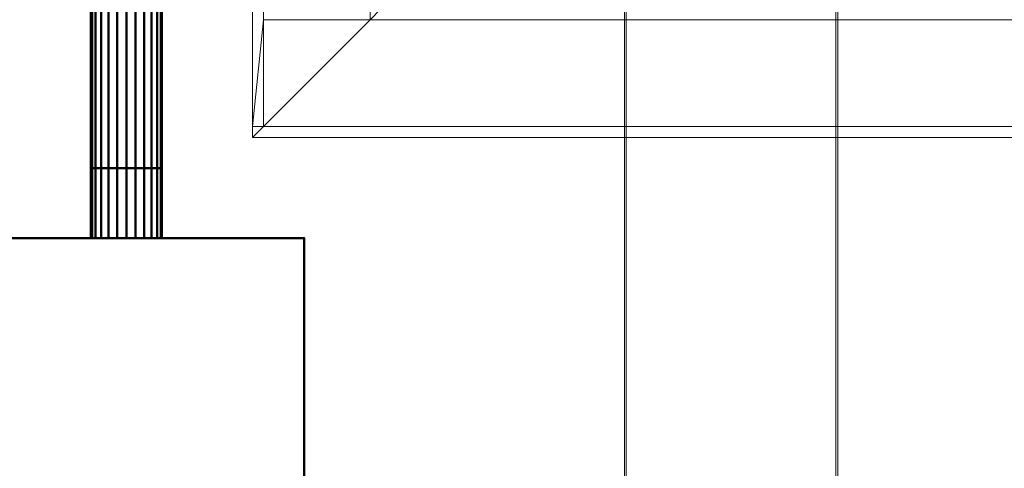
# Model space of a CAD drawing. Header units: inches. Extents: x 361 to 802, y -362 to 528.
# Tile 242 of 256: x 597 to 653, y 421 to 446. Entities that reach past the tile are written whole.
import ezdxf

# ---------------------------------------------------------------- set-up
doc = ezdxf.new("R2010")
doc.units = ezdxf.units.IN
doc.header["$MEASUREMENT"] = 0
doc.linetypes.add('Center', pattern=[1.25, 0.25, -0.1875, 0.625, -0.1875])
for name, color, linetype, lineweight in [('A-WALL', 113, 'Continuous', 13), ('E-CABL-TRAY', 211, 'Continuous', 20), ('M-EQPM', 50, 'Continuous', 50), ('M-HVAC-DUCT', 70, 'Continuous', 50), ('M-HVAC-DUCT-CNTR', 70, 'Center', 30)]:
    doc.layers.add(name, color=color, linetype=linetype, lineweight=lineweight)

# ---------------------------------------------------------------- blocks, each defined once
blk = doc.blocks.new('ST-VDC-01_ARCH_REF_v001_rvt_rvt-1-3D - Electrical Coordination')
at = {"layer": 'A-WALL', "color": 254}
mesh = blk.add_polyface(dxfattribs=at)
corners = [(611.104, 455.749, 11.089), (611.104, 451.749, 11.089), (611.104, 445.749, 11.089), (611.104, 439.749, 11.089), (610.479, 439.749, 11.089), (610.479, 451.749, 11.089), (610.479, 455.749, 11.089), (611.104, 495.749, 11.089), (610.479, 495.749, 11.089), (610.479, 511.124, 11.089), (611.104, 511.124, 11.089)]
mesh.append_faces([[corners[k] for k in face] for face in [(8, 9, 10, 7)]], dxfattribs={"color": 254})
mesh.append_faces([[corners[k] for k in face] for face in [(2, 4, 5, 1)]], dxfattribs={"vtx0": -1, "vtx2": -1, "color": 254})
mesh.append_faces([[corners[k] for k in face] for face in [(3, 4, 2)]], dxfattribs={"vtx1": -1, "color": 254})
mesh.append_faces([[corners[k] for k in face] for face in [(5, 6, 0, 1)]], dxfattribs={"vtx3": -1, "color": 254})
mesh = blk.add_polyface(dxfattribs=at)
corners = [(706.08, 451.749, 97), (623.104, 451.749, 97), (610.479, 451.749, 97), (610.479, 439.124, 97), (706.08, 439.124, 97)]
mesh.append_faces([[corners[k] for k in face] for face in [(1, 4, 0)]], dxfattribs={"vtx0": -1, "color": 254})
mesh.append_faces([[corners[k] for k in face] for face in [(3, 4, 1, 2)]], dxfattribs={"vtx1": -1, "color": 254})
mesh = blk.add_polyface(dxfattribs=at)
corners = [(610.479, 451.749, 97), (610.479, 451.749, 11.089), (610.479, 439.749, 11.089), (610.479, 439.124, 11.089), (610.479, 439.124, 97)]
mesh.append_faces([[corners[k] for k in face] for face in [(0, 1, 2)]], dxfattribs={"vtx2": -1, "color": 254})
mesh.append_faces([[corners[k] for k in face] for face in [(2, 3, 4, 0)]], dxfattribs={"vtx3": -1, "color": 254})
mesh = blk.add_polyface(dxfattribs=at)
corners = [(617.104, 446.374, 11.089), (617.729, 446.374, 11.089), (706.08, 446.374, 11.089), (706.08, 445.749, 11.089), (617.104, 445.749, 11.089)]
mesh.append_faces([[corners[k] for k in face] for face in [(4, 0, 1)]], dxfattribs={"vtx2": -1, "color": 254})
mesh.append_faces([[corners[k] for k in face] for face in [(1, 2, 3, 4)]], dxfattribs={"vtx3": -1, "color": 254})
mesh = blk.add_polyface(dxfattribs=at)
corners = [(611.104, 445.749, 11.089), (617.104, 445.749, 11.089), (706.08, 445.749, 11.089), (706.08, 439.749, 11.089), (611.104, 439.749, 11.089)]
mesh.append_faces([[corners[k] for k in face] for face in [(4, 0, 1)]], dxfattribs={"vtx2": -1, "color": 254})
mesh.append_faces([[corners[k] for k in face] for face in [(1, 2, 3, 4)]], dxfattribs={"vtx3": -1, "color": 254})
mesh = blk.add_polyface(dxfattribs=at)
corners = [(706.08, 439.749, 11.089), (706.08, 439.124, 11.089), (610.479, 439.124, 11.089), (610.479, 439.749, 11.089), (611.104, 439.749, 11.089)]
mesh.append_faces([[corners[k] for k in face] for face in [(2, 3, 4)]], dxfattribs={"vtx2": -1, "color": 254})
mesh.append_faces([[corners[k] for k in face] for face in [(4, 0, 1, 2)]], dxfattribs={"vtx3": -1, "color": 254})
mesh = blk.add_polyface(dxfattribs=at)
corners = [(706.08, 439.124, 97), (610.479, 439.124, 97), (610.479, 439.124, 11.089), (706.08, 439.124, 11.089)]
mesh.append_faces([[corners[k] for k in face] for face in [(1, 2, 3, 0)]], dxfattribs={"color": 254})
blk = doc.blocks.new('HeatRecoveryUnit - Heat Recovery Unit _HRU_-1365172-3D - Electrical Coordination')
at = {"layer": 'M-EQPM'}
mesh = blk.add_polyface(dxfattribs=at)
corners = [(12, 28.15, 6.142), (11.932, 28.15, 5.624), (11.732, 28.15, 5.142), (11.414, 28.15, 4.728), (11, 28.15, 4.41), (10.518, 28.15, 4.21), (10, 28.15, 4.142), (9.482, 28.15, 4.21), (9, 28.15, 4.41), (8.586, 28.15, 4.728), (8.268, 28.15, 5.142), (8.068, 28.15, 5.624), (8, 28.15, 6.142), (8.068, 28.15, 6.659), (8.268, 28.15, 7.142), (8.586, 28.15, 7.556), (9, 28.15, 7.874), (9.482, 28.15, 8.074), (10, 28.15, 8.142), (10.518, 28.15, 8.074), (11, 28.15, 7.874), (11.414, 28.15, 7.556), (11.732, 28.15, 7.142), (11.932, 28.15, 6.659)]
mesh.append_faces([[corners[k] for k in face] for face in [(10, 7, 8, 9), (4, 2, 3)]], dxfattribs={"vtx0": -1})
mesh.append_faces([[corners[k] for k in face] for face in [(21, 10, 20)]], dxfattribs={"vtx0": -1, "vtx1": -1})
mesh.append_faces([[corners[k] for k in face] for face in [(20, 10, 16, 18)]], dxfattribs={"vtx0": -1, "vtx1": -1, "vtx2": -1, "vtx3": -1})
mesh.append_faces([[corners[k] for k in face] for face in [(2, 6, 21, 22)]], dxfattribs={"vtx0": -1, "vtx1": -1, "vtx3": -1})
mesh.append_faces([[corners[k] for k in face] for face in [(23, 1, 2, 22), (16, 12, 13)]], dxfattribs={"vtx0": -1, "vtx2": -1})
mesh.append_faces([[corners[k] for k in face] for face in [(0, 1, 23)]], dxfattribs={"vtx1": -1})
mesh.append_faces([[corners[k] for k in face] for face in [(6, 7, 10, 21)]], dxfattribs={"vtx1": -1, "vtx2": -1, "vtx3": -1})
mesh.append_faces([[corners[k] for k in face] for face in [(16, 17, 18), (18, 19, 20)]], dxfattribs={"vtx2": -1})
mesh.append_faces([[corners[k] for k in face] for face in [(10, 11, 12, 16), (4, 5, 6, 2)]], dxfattribs={"vtx2": -1, "vtx3": -1})
mesh.append_faces([[corners[k] for k in face] for face in [(13, 14, 15, 16)]], dxfattribs={"vtx3": -1})
mesh = blk.add_polyface(dxfattribs=at)
corners = [(8, 28.15, 6.142), (8.068, 28.15, 5.624), (8.268, 28.15, 5.142), (8.586, 28.15, 4.728), (9, 28.15, 4.41), (9.482, 28.15, 4.21), (10, 28.15, 4.142), (10.518, 28.15, 4.21), (11, 28.15, 4.41), (11.414, 28.15, 4.728), (11.732, 28.15, 5.142), (11.932, 28.15, 5.624), (12, 28.15, 6.142), (12, 24.213, 6.142), (11.932, 24.213, 5.624), (11.732, 24.213, 5.142), (11.414, 24.213, 4.728), (11, 24.213, 4.41), (10.518, 24.213, 4.21), (10, 24.213, 4.142), (9.482, 24.213, 4.21), (9, 24.213, 4.41), (8.586, 24.213, 4.728), (8.268, 24.213, 5.142), (8.068, 24.213, 5.624), (8, 24.213, 6.142)]
mesh.append_faces([[corners[k] for k in face] for face in [(1, 24, 25, 0)]], dxfattribs={"vtx0": -1})
mesh.append_faces([[corners[k] for k in face] for face in [(11, 14, 15, 10), (10, 15, 16, 9), (8, 17, 18, 7), (9, 16, 17, 8), (7, 18, 19, 6), (5, 20, 21, 4), (4, 21, 22, 3), (2, 23, 24, 1), (3, 22, 23, 2), (20, 5, 6, 19)]], dxfattribs={"vtx0": -1, "vtx2": -1})
mesh.append_faces([[corners[k] for k in face] for face in [(12, 13, 14, 11)]], dxfattribs={"vtx2": -1})
mesh = blk.add_polyface(dxfattribs=at)
corners = [(12, 28.15, 6.142), (11.932, 28.15, 6.659), (11.732, 28.15, 7.142), (11.414, 28.15, 7.556), (11, 28.15, 7.874), (10.518, 28.15, 8.074), (10, 28.15, 8.142), (9.482, 28.15, 8.074), (9, 28.15, 7.874), (8.586, 28.15, 7.556), (8.268, 28.15, 7.142), (8.068, 28.15, 6.659), (8, 28.15, 6.142), (8, 24.213, 6.142), (8.068, 24.213, 6.659), (8.268, 24.213, 7.142), (8.586, 24.213, 7.556), (9, 24.213, 7.874), (9.482, 24.213, 8.074), (10, 24.213, 8.142), (10.518, 24.213, 8.074), (11, 24.213, 7.874), (11.414, 24.213, 7.556), (11.732, 24.213, 7.142), (11.932, 24.213, 6.659), (12, 24.213, 6.142)]
mesh.append_faces([[corners[k] for k in face] for face in [(1, 24, 25, 0)]], dxfattribs={"vtx0": -1})
mesh.append_faces([[corners[k] for k in face] for face in [(8, 17, 18, 7), (7, 18, 19, 6), (16, 9, 10, 15), (9, 16, 17, 8), (5, 20, 21, 4), (4, 21, 22, 3), (2, 23, 24, 1), (3, 22, 23, 2), (20, 5, 6, 19)]], dxfattribs={"vtx0": -1, "vtx2": -1})
mesh.append_faces([[corners[k] for k in face] for face in [(13, 14, 11, 12)]], dxfattribs={"vtx1": -1})
mesh.append_faces([[corners[k] for k in face] for face in [(14, 15, 10, 11)]], dxfattribs={"vtx1": -1, "vtx3": -1})
mesh = blk.add_polyface(dxfattribs=at)
corners = [(20, 24.213, 12.283), (-20, 24.213, 12.283), (-20, -24.213, 12.283), (20, -24.213, 12.283)]
mesh.append_faces([[corners[k] for k in face] for face in [(2, 3, 0, 1)]])
mesh = blk.add_polyface(dxfattribs=at)
corners = [(20, 24.213), (20, -24.213), (-20, -24.213), (-20, 24.213)]
mesh.append_faces([[corners[k] for k in face] for face in [(1, 2, 3, 0)]])
mesh = blk.add_polyface(dxfattribs=at)
corners = [(-20, 24.213, 12.283), (20, 24.213, 12.283), (20, 24.213), (-20, 24.213)]
mesh.append_faces([[corners[k] for k in face] for face in [(0, 1, 2, 3)]])
mesh = blk.add_polyface(dxfattribs=at)
corners = [(12, 24.213, 6.142), (11.932, 24.213, 6.659), (11.732, 24.213, 7.142), (11.414, 24.213, 7.556), (11, 24.213, 7.874), (10.518, 24.213, 8.074), (10, 24.213, 8.142), (9.482, 24.213, 8.074), (9, 24.213, 7.874), (8.586, 24.213, 7.556), (8.268, 24.213, 7.142), (8.068, 24.213, 6.659), (8, 24.213, 6.142), (8.068, 24.213, 5.624), (8.268, 24.213, 5.142), (8.586, 24.213, 4.728), (9, 24.213, 4.41), (9.482, 24.213, 4.21), (10, 24.213, 4.142), (10.518, 24.213, 4.21), (11, 24.213, 4.41), (11.414, 24.213, 4.728), (11.732, 24.213, 5.142), (11.932, 24.213, 5.624)]
mesh.append_faces([[corners[k] for k in face] for face in [(22, 20, 21)]], dxfattribs={"vtx0": -1})
mesh.append_faces([[corners[k] for k in face] for face in [(4, 22, 3)]], dxfattribs={"vtx0": -1, "vtx1": -1})
mesh.append_faces([[corners[k] for k in face] for face in [(4, 8, 14, 22)]], dxfattribs={"vtx0": -1, "vtx1": -1, "vtx2": -1, "vtx3": -1})
mesh.append_faces([[corners[k] for k in face] for face in [(8, 11, 12)]], dxfattribs={"vtx0": -1, "vtx2": -1})
mesh.append_faces([[corners[k] for k in face] for face in [(14, 17, 18, 22)]], dxfattribs={"vtx0": -1, "vtx2": -1, "vtx3": -1})
mesh.append_faces([[corners[k] for k in face] for face in [(22, 1, 2, 3)]], dxfattribs={"vtx0": -1, "vtx3": -1})
mesh.append_faces([[corners[k] for k in face] for face in [(16, 17, 14, 15)]], dxfattribs={"vtx1": -1})
mesh.append_faces([[corners[k] for k in face] for face in [(9, 10, 11, 8), (4, 5, 6), (23, 0, 1, 22)]], dxfattribs={"vtx2": -1})
mesh.append_faces([[corners[k] for k in face] for face in [(6, 7, 8, 4), (12, 13, 14, 8), (18, 19, 20, 22)]], dxfattribs={"vtx2": -1, "vtx3": -1})
mesh = blk.add_polyface(dxfattribs=at)
corners = [(20, 24.213, 12.283), (20, -24.213, 12.283), (20, -24.213), (20, 24.213)]
mesh.append_faces([[corners[k] for k in face] for face in [(0, 1, 2, 3)]])
blk = doc.blocks.new('ST-VDC-01_HVAC_REF_v001_rvt_rvt-1-3D - Electrical Coordination')
at = {"layer": 'M-HVAC-DUCT-CNTR', "color": 3}
blk.add_line((603.394, 482.41, 193), (603.394, 437.41, 193), dxfattribs=at)
blk.add_line((603.394, 482.41, 193), (603.394, 437.41, 193), dxfattribs=at)
at = {"layer": 'M-EQPM', "color": 5, "linetype": 'Center', "lineweight": 30}
blk.add_blockref('HeatRecoveryUnit - Heat Recovery Unit _HRU_-1365172-3D - Electrical Coordination', (593.394, 409.26, 186.858), dxfattribs=at)
at = {"layer": 'M-HVAC-DUCT', "color": 215}
mesh = blk.add_polyface(dxfattribs=at)
corners = [(603.394, 482.41, 195), (602.876, 482.41, 194.932), (602.394, 482.41, 194.732), (601.98, 482.41, 194.414), (601.662, 482.41, 194), (601.462, 482.41, 193.518), (601.394, 482.41, 193), (601.394, 437.41, 193), (601.462, 437.41, 193.518), (601.662, 437.41, 194), (601.98, 437.41, 194.414), (602.394, 437.41, 194.732), (602.876, 437.41, 194.932), (603.394, 437.41, 195)]
mesh.append_faces([[corners[k] for k in face] for face in [(8, 9, 4, 5), (3, 4, 9, 10), (11, 12, 1, 2), (2, 3, 10, 11)]], dxfattribs={"vtx1": -1, "vtx3": -1, "color": 215})
mesh.append_faces([[corners[k] for k in face] for face in [(6, 7, 8, 5)]], dxfattribs={"vtx2": -1, "color": 215})
mesh.append_faces([[corners[k] for k in face] for face in [(12, 13, 0, 1)]], dxfattribs={"vtx3": -1, "color": 215})
mesh = blk.add_polyface(dxfattribs=at)
corners = [(601.394, 482.41, 193), (601.462, 482.41, 192.482), (601.662, 482.41, 192), (601.98, 482.41, 191.586), (602.394, 482.41, 191.268), (602.876, 482.41, 191.068), (603.394, 482.41, 191), (603.394, 437.41, 191), (602.876, 437.41, 191.068), (602.394, 437.41, 191.268), (601.98, 437.41, 191.586), (601.662, 437.41, 192), (601.462, 437.41, 192.482), (601.394, 437.41, 193)]
mesh.append_faces([[corners[k] for k in face] for face in [(7, 8, 5, 6)]], dxfattribs={"vtx1": -1, "color": 215})
mesh.append_faces([[corners[k] for k in face] for face in [(8, 9, 4, 5), (3, 4, 9, 10), (11, 12, 1, 2), (2, 3, 10, 11)]], dxfattribs={"vtx1": -1, "vtx3": -1, "color": 215})
mesh.append_faces([[corners[k] for k in face] for face in [(12, 13, 0, 1)]], dxfattribs={"vtx3": -1, "color": 215})
mesh = blk.add_polyface(dxfattribs=at)
corners = [(605.394, 482.41, 193), (605.326, 482.41, 193.518), (605.126, 482.41, 194), (604.808, 482.41, 194.414), (604.394, 482.41, 194.732), (603.912, 482.41, 194.932), (603.394, 482.41, 195), (603.394, 437.41, 195), (603.912, 437.41, 194.932), (604.394, 437.41, 194.732), (604.808, 437.41, 194.414), (605.126, 437.41, 194), (605.326, 437.41, 193.518), (605.394, 437.41, 193)]
mesh.append_faces([[corners[k] for k in face] for face in [(7, 8, 5, 6)]], dxfattribs={"vtx1": -1, "color": 215})
mesh.append_faces([[corners[k] for k in face] for face in [(8, 9, 4, 5), (3, 4, 9, 10), (11, 12, 1, 2), (2, 3, 10, 11)]], dxfattribs={"vtx1": -1, "vtx3": -1, "color": 215})
mesh.append_faces([[corners[k] for k in face] for face in [(12, 13, 0, 1)]], dxfattribs={"vtx3": -1, "color": 215})
mesh = blk.add_polyface(dxfattribs=at)
corners = [(603.394, 482.41, 191), (603.912, 482.41, 191.068), (604.394, 482.41, 191.268), (604.808, 482.41, 191.586), (605.126, 482.41, 192), (605.326, 482.41, 192.482), (605.394, 482.41, 193), (605.394, 437.41, 193), (605.326, 437.41, 192.482), (605.126, 437.41, 192), (604.808, 437.41, 191.586), (604.394, 437.41, 191.268), (603.912, 437.41, 191.068), (603.394, 437.41, 191)]
mesh.append_faces([[corners[k] for k in face] for face in [(7, 8, 5, 6)]], dxfattribs={"vtx1": -1, "color": 215})
mesh.append_faces([[corners[k] for k in face] for face in [(8, 9, 4, 5), (3, 4, 9, 10), (11, 12, 1, 2), (2, 3, 10, 11)]], dxfattribs={"vtx1": -1, "vtx3": -1, "color": 215})
mesh.append_faces([[corners[k] for k in face] for face in [(12, 13, 0, 1)]], dxfattribs={"vtx3": -1, "color": 215})
mesh = blk.add_polyface(dxfattribs=at)
corners = [(601.394, 437.41, 193), (601.462, 437.41, 192.482), (601.662, 437.41, 192), (601.98, 437.41, 191.586), (602.394, 437.41, 191.268), (602.876, 437.41, 191.068), (603.394, 437.41, 191), (603.912, 437.41, 191.068), (604.394, 437.41, 191.268), (604.808, 437.41, 191.586), (605.126, 437.41, 192), (605.326, 437.41, 192.482), (605.394, 437.41, 193), (605.326, 437.41, 193.518), (605.126, 437.41, 194), (604.808, 437.41, 194.414), (604.394, 437.41, 194.732), (603.912, 437.41, 194.932), (603.394, 437.41, 195), (602.876, 437.41, 194.932), (602.394, 437.41, 194.732), (601.98, 437.41, 194.414), (601.662, 437.41, 194), (601.462, 437.41, 193.518)]
mesh.append_faces([[corners[k] for k in face] for face in [(12, 10, 11), (2, 0, 1)]], dxfattribs={"vtx0": -1, "color": 215})
mesh.append_faces([[corners[k] for k in face] for face in [(17, 21, 0, 12), (12, 0, 6, 10)]], dxfattribs={"vtx0": -1, "vtx1": -1, "vtx2": -1, "vtx3": -1, "color": 215})
mesh.append_faces([[corners[k] for k in face] for face in [(6, 0, 2, 3)]], dxfattribs={"vtx0": -1, "vtx1": -1, "vtx3": -1, "color": 215})
mesh.append_faces([[corners[k] for k in face] for face in [(6, 8, 9, 10)]], dxfattribs={"vtx0": -1, "vtx3": -1, "color": 215})
mesh.append_faces([[corners[k] for k in face] for face in [(14, 15, 12, 13), (7, 8, 6)]], dxfattribs={"vtx1": -1, "color": 215})
mesh.append_faces([[corners[k] for k in face] for face in [(22, 23, 0, 21), (17, 18, 19), (4, 5, 6, 3)]], dxfattribs={"vtx2": -1, "color": 215})
mesh.append_faces([[corners[k] for k in face] for face in [(19, 20, 21, 17), (15, 16, 17, 12)]], dxfattribs={"vtx2": -1, "vtx3": -1, "color": 215})

msp = doc.modelspace()

# ---------------------------------------------------------------- block references
at = {"color": 251, "lineweight": 9}
msp.add_blockref('ST-VDC-01_ARCH_REF_v001_rvt_rvt-1-3D - Electrical Coordination', (0, 0), dxfattribs=at)

# ---------------------------------------------------------------- next in the draw order: block references
at = {"color": 5, "linetype": 'Center', "lineweight": 30}
msp.add_blockref('ST-VDC-01_HVAC_REF_v001_rvt_rvt-1-3D - Electrical Coordination', (0, 0), dxfattribs=at)

# ---------------------------------------------------------------- next in the draw order: meshes
at = {"layer": 'E-CABL-TRAY'}
mesh = msp.add_polyface(dxfattribs=at)
corners = [(631.394, 304.312, 184.5), (631.494, 304.312, 184.5), (631.494, 518.647, 184.5), (631.394, 518.647, 184.5)]
mesh.append_faces([[corners[k] for k in face] for face in [(0, 1, 2, 3)]])
mesh = msp.add_polyface(dxfattribs=at)
corners = [(631.394, 304.312, 180.5), (631.394, 304.312, 184.5), (631.394, 518.647, 184.5), (631.394, 518.647, 180.5)]
mesh.append_faces([[corners[k] for k in face] for face in [(3, 0, 1, 2)]])
mesh = msp.add_polyface(dxfattribs=at)
corners = [(643.394, 304.312, 180.5), (631.394, 304.312, 180.5), (631.394, 518.647, 180.5), (643.394, 518.647, 180.5)]
mesh.append_faces([[corners[k] for k in face] for face in [(0, 1, 2, 3)]])
mesh = msp.add_polyface(dxfattribs=at)
corners = [(631.494, 304.312, 180.6), (643.294, 304.312, 180.6), (643.294, 518.647, 180.6), (631.494, 518.647, 180.6)]
mesh.append_faces([[corners[k] for k in face] for face in [(0, 1, 2, 3)]])
mesh = msp.add_polyface(dxfattribs=at)
corners = [(631.494, 304.312, 184.5), (631.494, 304.312, 180.6), (631.494, 518.647, 180.6), (631.494, 518.647, 184.5)]
mesh.append_faces([[corners[k] for k in face] for face in [(0, 1, 2, 3)]])
mesh = msp.add_polyface(dxfattribs=at)
corners = [(643.294, 304.312, 184.5), (643.394, 304.312, 184.5), (643.394, 518.647, 184.5), (643.294, 518.647, 184.5)]
mesh.append_faces([[corners[k] for k in face] for face in [(0, 1, 2, 3)]])
mesh = msp.add_polyface(dxfattribs=at)
corners = [(643.294, 304.312, 180.6), (643.294, 304.312, 184.5), (643.294, 518.647, 184.5), (643.294, 518.647, 180.6)]
mesh.append_faces([[corners[k] for k in face] for face in [(0, 1, 2, 3)]])
mesh = msp.add_polyface(dxfattribs=at)
corners = [(643.394, 304.312, 184.5), (643.394, 304.312, 180.5), (643.394, 518.647, 180.5), (643.394, 518.647, 184.5)]
mesh.append_faces([[corners[k] for k in face] for face in [(3, 0, 1, 2)]])

doc.saveas('drawing.dxf')
